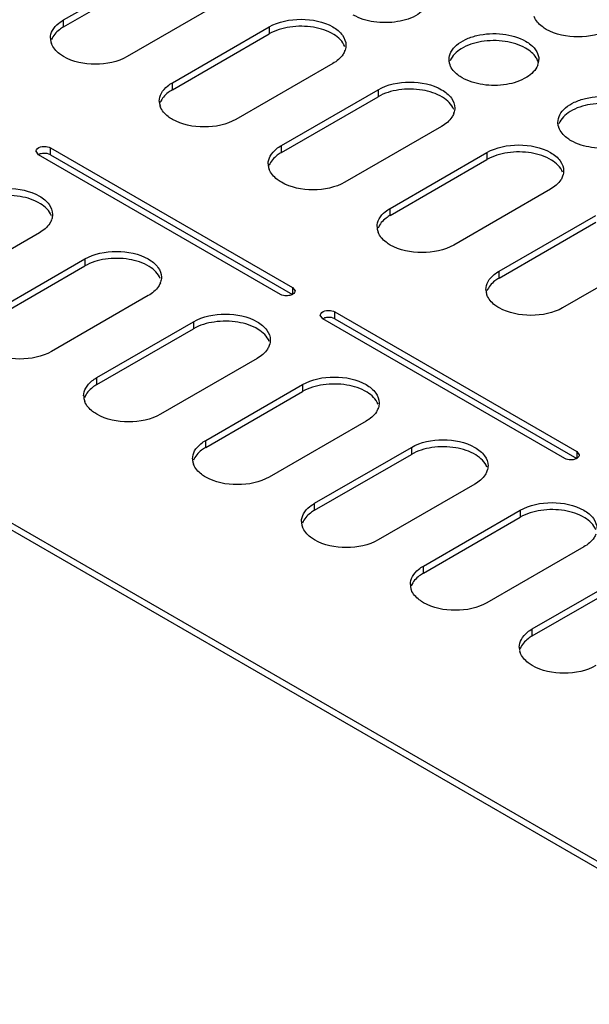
# Model space of a CAD drawing. Header units: millimetres. Extents: x 96 to 741, y 276 to 892.
# Tile 6 of 40: x 325 to 391, y 361 to 476. Entities that reach past the tile are written whole.
import ezdxf

# ---------------------------------------------------------------- set-up
doc = ezdxf.new("R2010")
doc.units = ezdxf.units.MM
doc.header["$LTSCALE"] = 75.983159
doc.layers.get('0').update_dxf_attribs({"linetype": 'CONTINUOUS'})

msp = doc.modelspace()

# ---------------------------------------------------------------- linework, layer by layer
at = {"color": 7}
for p, q in [((171.45, 505.45), (567.43, 276.84)), ((171.45, 504.64), (567.43, 276.02)), ((329.95, 476.33), (341.27, 482.86)), ((329.95, 475.51), (341.27, 482.04)), ((348.69, 478.57), (337.38, 472.04)), ((329.95, 475.51), (329.95, 476.33)), ((342.68, 468.98), (353.99, 475.51)), ((342.68, 468.16), (353.99, 474.69)), ((353.99, 475.51), (353.99, 474.69)), ((361.42, 471.22), (350.1, 464.69)), ((342.68, 468.16), (342.68, 468.98)), ((355.41, 461.63), (366.72, 468.16)), ((366.72, 468.16), (366.72, 467.34)), ((355.41, 460.81), (366.72, 467.34)), ((374.15, 463.87), (362.83, 457.34)), ((327.02, 460.55), (326.73, 460.96)), ((328.43, 461.36), (356.72, 445.03)), ((328.43, 460.55), (328.43, 461.36)), ((355.41, 460.81), (355.41, 461.63)), ((368.14, 454.28), (379.45, 460.81)), ((379.45, 460.81), (379.45, 460)), ((355.3, 444.22), (327.02, 460.55)), ((328.43, 460.55), (356.72, 444.22)), ((368.14, 453.46), (379.45, 460)), ((386.87, 456.53), (375.56, 449.99)), ((368.14, 453.46), (368.14, 454.28)), ((380.86, 446.93), (392.18, 453.46)), ((380.86, 446.12), (392.18, 452.65)), ((327.12, 451.42), (315.81, 444.89)), ((321.11, 441.83), (332.43, 448.36)), ((332.43, 448.36), (332.43, 447.54)), ((399.6, 449.18), (388.29, 442.65)), ((321.11, 441.01), (332.43, 447.54)), ((380.86, 446.12), (380.86, 446.93)), ((356.72, 445.03), (357.01, 444.63)), ((356.72, 445.03), (356.72, 444.22)), ((339.85, 444.07), (328.54, 437.54)), ((360.25, 441.36), (359.96, 441.77)), ((388.54, 425.03), (360.25, 441.36)), ((361.67, 442.18), (389.95, 425.85)), ((361.67, 441.36), (361.67, 442.18)), ((361.67, 441.36), (389.95, 425.03)), ((333.84, 434.48), (345.15, 441.01)), ((333.84, 433.66), (345.15, 440.2)), ((345.15, 441.01), (345.15, 440.2)), ((352.58, 436.73), (341.27, 430.19)), ((333.84, 433.66), (333.84, 434.48)), ((346.57, 427.13), (357.88, 433.66)), ((357.88, 433.66), (357.88, 432.85)), ((346.57, 426.32), (357.88, 432.85)), ((365.31, 429.38), (353.99, 422.85)), ((346.57, 426.32), (346.57, 427.13)), ((359.3, 419.78), (370.61, 426.32)), ((370.61, 426.32), (370.61, 425.5)), ((359.3, 418.97), (370.61, 425.5)), ((389.95, 425.85), (390.24, 425.44)), ((389.95, 425.85), (389.95, 425.03)), ((378.04, 422.03), (366.72, 415.5)), ((359.3, 418.97), (359.3, 419.78)), ((372.02, 412.44), (383.34, 418.97)), ((372.02, 411.62), (383.34, 418.15)), ((383.34, 418.97), (383.34, 418.15)), ((390.76, 414.68), (379.45, 408.15)), ((372.02, 411.62), (372.02, 412.44)), ((384.75, 405.09), (396.07, 411.62)), ((384.75, 404.27), (396.07, 410.8)), ((384.75, 404.27), (384.75, 405.09))]:
    msp.add_line(p, q, dxfattribs=at)
for centre, radius, start, end in [((330.21, 474.18), 1.79, 180.0698, 193.2579), ((330.32, 474.21), 1.91, 193.2866, 200.7339), ((361, 473.41), 1.96, 339.3201, 341.8415), ((376.93, 471.73), 1.93, 195.6524, 199.5748), ((383.6, 471.72), 1.91, 338.8851, 348.1025), ((383.59, 470.84), 1.92, 15.376, 19.4961), ((383.72, 471.7), 1.79, 348.1452, 359.8996), ((342.93, 466.84), 1.79, 180.0698, 193.2579), ((343.05, 466.86), 1.91, 193.2866, 200.7339), ((373.73, 466.06), 1.96, 339.3201, 341.8415), ((389.66, 464.38), 1.93, 195.6524, 199.5748), ((355.66, 459.49), 1.79, 180.0698, 193.2579), ((355.77, 459.51), 1.91, 193.2866, 200.7339), ((386.46, 458.72), 1.96, 339.3201, 341.8415), ((326.71, 453.61), 1.96, 339.3201, 341.8415), ((368.39, 452.14), 1.79, 180.0698, 193.2579), ((368.5, 452.17), 1.91, 193.2866, 200.7339), ((339.44, 446.26), 1.96, 339.3201, 341.8415), ((381.12, 444.79), 1.79, 180.0698, 193.2579), ((381.23, 444.82), 1.91, 193.2866, 200.7339), ((352.17, 438.92), 1.96, 339.3201, 341.8415), ((334.1, 432.34), 1.79, 180.0698, 193.2579), ((334.21, 432.37), 1.91, 193.2866, 200.7339), ((364.89, 431.57), 1.96, 339.3201, 341.8415), ((346.82, 424.99), 1.79, 180.0698, 193.2579), ((346.93, 425.02), 1.91, 193.2866, 200.7339), ((377.62, 424.22), 1.96, 339.3201, 341.8415), ((359.55, 417.64), 1.79, 180.0698, 193.2579), ((359.66, 417.67), 1.91, 193.2866, 200.7339), ((372.28, 410.29), 1.79, 180.0698, 193.2579), ((372.39, 410.32), 1.91, 193.2866, 200.7339), ((385.01, 402.95), 1.79, 180.0698, 193.2579), ((385.12, 402.97), 1.91, 193.2866, 200.7339)]:
    msp.add_arc(centre, radius, start, end, dxfattribs=at)
for points, knots in [([(372.66, 478.38), (372.43, 477.79), (371.26, 476.7), (368.93, 475.99), (366.3, 475.96), (364.55, 476.47), (363.82, 476.9)], [0, 0, 0, 0, 0.197111, 0.454661, 0.739438, 1, 1, 1, 1]), ([(328.41, 474.18), (328.41, 474.5), (328.62, 475.19), (329.1, 475.7), (329.38, 475.93)], [0, 0, 0, 0, 0.46369, 1, 1, 1, 1]), ([(353.99, 475.51), (355.1, 476.15), (357.71, 476.65), (360.32, 476.15), (361.42, 475.51)], [0, 0, 0, 0, 0.5, 1, 1, 1, 1]), ([(386.38, 475.22), (386.21, 475.32), (385.63, 475.7), (385.14, 476.26), (384.96, 476.72)], [0, 0, 0, 0, 0.282359, 1, 1, 1, 1]), ([(329.95, 475.51), (329.78, 475.41), (329.2, 475.03), (328.71, 474.48), (328.53, 474.01)], [0, 0, 0, 0, 0.282358, 1, 1, 1, 1]), ([(362.83, 473.21), (362.6, 473.81), (361.43, 474.89), (359.1, 475.6), (356.47, 475.63), (354.73, 475.12), (353.99, 474.69)], [0, 0, 0, 0, 0.19712, 0.454673, 0.739445, 1, 1, 1, 1]), ([(361.42, 475.51), (361.85, 475.26), (362.6, 474.69), (362.96, 473.77), (362.96, 473.37)], [0, 0, 0, 0, 0.550837, 1, 1, 1, 1]), ([(375.01, 471.69), (375.01, 471.99), (375.2, 472.65), (375.91, 473.46), (376.96, 474.1), (378.77, 474.71), (381.22, 474.83), (383.16, 474.3), (383.97, 473.84)], [0, 0, 0, 0, 0.087136, 0.186849, 0.304529, 0.438665, 0.730081, 1, 1, 1, 1]), ([(393.8, 475.22), (392.7, 474.59), (390.09, 474.08), (387.48, 474.59), (386.38, 475.22)], [0, 0, 0, 0, 0.5, 1, 1, 1, 1]), ([(329.95, 472.04), (329.78, 472.14), (329.2, 472.52), (328.71, 473.07), (328.53, 473.54)], [0, 0, 0, 0, 0.282359, 1, 1, 1, 1]), ([(383.97, 473.02), (383.24, 473.44), (381.5, 473.96), (378.86, 473.92), (376.54, 473.21), (375.37, 472.13), (375.14, 471.53)], [0, 0, 0, 0, 0.260617, 0.545433, 0.802971, 1, 1, 1, 1]), ([(384.57, 473.42), (384.85, 473.19), (385.32, 472.68), (385.51, 472), (385.51, 471.69)], [0, 0, 0, 0, 0.535622, 1, 1, 1, 1]), ([(362.84, 472.72), (362.78, 472.58), (362.46, 471.95), (361.89, 471.49), (361.42, 471.22)], [0, 0, 0, 0, 0.222938, 1, 1, 1, 1]), ([(385.41, 471.48), (385.35, 471.63), (385.04, 472.27), (384.45, 472.74), (383.97, 473.02)], [0, 0, 0, 0, 0.222588, 1, 1, 1, 1]), ([(337.38, 472.04), (336.27, 471.4), (333.66, 470.9), (331.05, 471.4), (329.95, 472.04)], [0, 0, 0, 0, 0.5, 1, 1, 1, 1]), ([(376.55, 469.55), (376.38, 469.65), (375.79, 470.04), (375.29, 470.61), (375.12, 471.08)], [0, 0, 0, 0, 0.282947, 1, 1, 1, 1]), ([(385.39, 471.03), (385.16, 470.44), (383.98, 469.35), (381.66, 468.64), (379.02, 468.61), (377.28, 469.13), (376.55, 469.55)], [0, 0, 0, 0, 0.197111, 0.454661, 0.739438, 1, 1, 1, 1]), ([(366.72, 468.16), (367.82, 468.8), (370.43, 469.3), (373.04, 468.8), (374.15, 468.16)], [0, 0, 0, 0, 0.5, 1, 1, 1, 1]), ([(341.14, 466.83), (341.14, 467.15), (341.34, 467.84), (341.82, 468.35), (342.11, 468.59)], [0, 0, 0, 0, 0.46369, 1, 1, 1, 1]), ([(342.68, 468.16), (342.51, 468.06), (341.93, 467.68), (341.44, 467.13), (341.26, 466.66)], [0, 0, 0, 0, 0.282358, 1, 1, 1, 1]), ([(375.56, 465.86), (375.33, 466.46), (374.15, 467.54), (371.83, 468.25), (369.2, 468.28), (367.45, 467.77), (366.72, 467.34)], [0, 0, 0, 0, 0.19712, 0.454673, 0.739445, 1, 1, 1, 1]), ([(374.15, 468.16), (374.58, 467.91), (375.33, 467.34), (375.68, 466.43), (375.68, 466.02)], [0, 0, 0, 0, 0.550837, 1, 1, 1, 1]), ([(387.74, 464.34), (387.74, 464.65), (387.92, 465.3), (388.64, 466.11), (389.69, 466.76), (391.49, 467.36), (393.95, 467.48), (395.89, 466.96), (396.7, 466.49)], [0, 0, 0, 0, 0.087136, 0.186849, 0.304529, 0.438665, 0.730081, 1, 1, 1, 1]), ([(396.7, 465.67), (395.97, 466.09), (394.23, 466.61), (391.59, 466.58), (389.27, 465.86), (388.09, 464.78), (387.86, 464.18)], [0, 0, 0, 0, 0.260617, 0.545433, 0.802971, 1, 1, 1, 1]), ([(342.68, 464.69), (342.51, 464.79), (341.93, 465.17), (341.44, 465.72), (341.26, 466.19)], [0, 0, 0, 0, 0.282359, 1, 1, 1, 1]), ([(375.56, 465.37), (375.51, 465.23), (375.19, 464.6), (374.61, 464.14), (374.15, 463.87)], [0, 0, 0, 0, 0.222938, 1, 1, 1, 1]), ([(350.1, 464.69), (349, 464.05), (346.39, 463.55), (343.78, 464.05), (342.68, 464.69)], [0, 0, 0, 0, 0.5, 1, 1, 1, 1]), ([(389.28, 462.2), (389.1, 462.3), (388.52, 462.69), (388.02, 463.26), (387.85, 463.73)], [0, 0, 0, 0, 0.282947, 1, 1, 1, 1]), ([(398.11, 463.69), (397.89, 463.09), (396.71, 462), (394.39, 461.3), (391.75, 461.26), (390.01, 461.78), (389.28, 462.2)], [0, 0, 0, 0, 0.197111, 0.454661, 0.739438, 1, 1, 1, 1]), ([(326.72, 460.96), (326.72, 461.02), (326.83, 461.34), (327.2, 461.47), (327.46, 461.51)], [0, 0, 0, 0, 0.197993, 1, 1, 1, 1]), ([(327.46, 461.51), (327.55, 461.53), (327.87, 461.55), (328.22, 461.49), (328.43, 461.36)], [0, 0, 0, 0, 0.262695, 1, 1, 1, 1]), ([(353.87, 459.49), (353.87, 459.8), (354.07, 460.49), (354.55, 461.01), (354.84, 461.24)], [0, 0, 0, 0, 0.46369, 1, 1, 1, 1]), ([(355.41, 460.81), (355.24, 460.71), (354.66, 460.34), (354.17, 459.78), (353.99, 459.31)], [0, 0, 0, 0, 0.282358, 1, 1, 1, 1]), ([(379.45, 460.81), (380.55, 461.45), (383.16, 461.95), (385.77, 461.45), (386.87, 460.81)], [0, 0, 0, 0, 0.5, 1, 1, 1, 1]), ([(388.29, 458.51), (388.06, 459.11), (386.88, 460.19), (384.56, 460.9), (381.92, 460.93), (380.18, 460.42), (379.45, 460)], [0, 0, 0, 0, 0.19712, 0.454673, 0.739445, 1, 1, 1, 1]), ([(386.87, 460.81), (387.31, 460.56), (388.05, 459.99), (388.41, 459.08), (388.41, 458.67)], [0, 0, 0, 0, 0.550837, 1, 1, 1, 1]), ([(328.43, 460.55), (328.37, 460.58), (328.06, 460.71), (327.72, 460.74), (327.47, 460.7)], [0, 0, 0, 0, 0.22875, 1, 1, 1, 1]), ([(355.41, 457.34), (355.24, 457.44), (354.66, 457.82), (354.17, 458.37), (353.99, 458.84)], [0, 0, 0, 0, 0.282359, 1, 1, 1, 1]), ([(362.83, 457.34), (361.73, 456.71), (359.12, 456.2), (356.51, 456.71), (355.41, 457.34)], [0, 0, 0, 0, 0.5, 1, 1, 1, 1]), ([(388.29, 458.02), (388.24, 457.88), (387.91, 457.26), (387.34, 456.8), (386.87, 456.53)], [0, 0, 0, 0, 0.222938, 1, 1, 1, 1]), ([(319.7, 455.71), (320.8, 456.35), (323.41, 456.85), (326.02, 456.35), (327.12, 455.71)], [0, 0, 0, 0, 0.5, 1, 1, 1, 1]), ([(328.54, 453.41), (328.31, 454.01), (327.13, 455.09), (324.81, 455.8), (322.17, 455.83), (320.43, 455.32), (319.7, 454.89)], [0, 0, 0, 0, 0.19712, 0.454673, 0.739445, 1, 1, 1, 1]), ([(327.12, 455.71), (327.56, 455.46), (328.3, 454.89), (328.66, 453.97), (328.66, 453.57)], [0, 0, 0, 0, 0.550837, 1, 1, 1, 1]), ([(366.6, 452.14), (366.6, 452.45), (366.8, 453.14), (367.28, 453.66), (367.56, 453.89)], [0, 0, 0, 0, 0.46369, 1, 1, 1, 1]), ([(328.54, 452.92), (328.49, 452.78), (328.16, 452.15), (327.59, 451.69), (327.12, 451.42)], [0, 0, 0, 0, 0.222938, 1, 1, 1, 1]), ([(368.14, 453.46), (367.97, 453.37), (367.39, 452.99), (366.89, 452.43), (366.72, 451.97)], [0, 0, 0, 0, 0.282358, 1, 1, 1, 1]), ([(368.14, 449.99), (367.97, 450.09), (367.39, 450.47), (366.89, 451.03), (366.72, 451.49)], [0, 0, 0, 0, 0.282359, 1, 1, 1, 1]), ([(332.43, 448.36), (333.53, 449), (336.14, 449.5), (338.75, 449), (339.85, 448.36)], [0, 0, 0, 0, 0.5, 1, 1, 1, 1]), ([(375.56, 449.99), (374.46, 449.36), (371.85, 448.85), (369.24, 449.36), (368.14, 449.99)], [0, 0, 0, 0, 0.5, 1, 1, 1, 1]), ([(341.26, 446.06), (341.03, 446.66), (339.86, 447.74), (337.54, 448.45), (334.9, 448.48), (333.16, 447.97), (332.43, 447.54)], [0, 0, 0, 0, 0.19712, 0.454673, 0.739445, 1, 1, 1, 1]), ([(339.85, 448.36), (340.29, 448.11), (341.03, 447.54), (341.39, 446.63), (341.39, 446.22)], [0, 0, 0, 0, 0.550837, 1, 1, 1, 1]), ([(379.33, 444.79), (379.33, 445.11), (379.53, 445.8), (380.01, 446.31), (380.29, 446.54)], [0, 0, 0, 0, 0.46369, 1, 1, 1, 1]), ([(380.86, 446.12), (380.69, 446.02), (380.12, 445.64), (379.62, 445.08), (379.45, 444.62)], [0, 0, 0, 0, 0.282358, 1, 1, 1, 1]), ([(341.27, 445.57), (341.21, 445.43), (340.89, 444.8), (340.32, 444.34), (339.85, 444.07)], [0, 0, 0, 0, 0.222938, 1, 1, 1, 1]), ([(357.01, 444.63), (357.01, 444.59), (356.98, 444.41), (356.83, 444.28), (356.72, 444.22)], [0, 0, 0, 0, 0.220834, 1, 1, 1, 1]), ([(356.27, 444.07), (356.19, 444.06), (355.86, 444.03), (355.51, 444.1), (355.3, 444.22)], [0, 0, 0, 0, 0.262695, 1, 1, 1, 1]), ([(380.86, 442.65), (380.69, 442.74), (380.12, 443.12), (379.62, 443.68), (379.45, 444.14)], [0, 0, 0, 0, 0.282359, 1, 1, 1, 1]), ([(359.96, 441.77), (359.96, 441.83), (360.06, 442.16), (360.44, 442.28), (360.69, 442.32)], [0, 0, 0, 0, 0.197993, 1, 1, 1, 1]), ([(360.69, 442.32), (360.78, 442.34), (361.11, 442.36), (361.45, 442.3), (361.67, 442.18)], [0, 0, 0, 0, 0.262695, 1, 1, 1, 1]), ([(388.29, 442.65), (387.19, 442.01), (384.58, 441.51), (381.97, 442.01), (380.86, 442.65)], [0, 0, 0, 0, 0.5, 1, 1, 1, 1]), ([(345.15, 441.01), (346.26, 441.65), (348.87, 442.15), (351.48, 441.65), (352.58, 441.01)], [0, 0, 0, 0, 0.5, 1, 1, 1, 1]), ([(361.67, 441.36), (361.6, 441.4), (361.3, 441.53), (360.95, 441.55), (360.7, 441.51)], [0, 0, 0, 0, 0.22875, 1, 1, 1, 1]), ([(353.99, 438.71), (353.76, 439.31), (352.59, 440.39), (350.27, 441.1), (347.63, 441.13), (345.89, 440.62), (345.15, 440.2)], [0, 0, 0, 0, 0.19712, 0.454673, 0.739445, 1, 1, 1, 1]), ([(352.58, 441.01), (353.01, 440.76), (353.76, 440.19), (354.12, 439.28), (354.12, 438.87)], [0, 0, 0, 0, 0.550837, 1, 1, 1, 1]), ([(354, 438.22), (353.94, 438.08), (353.62, 437.46), (353.05, 437), (352.58, 436.73)], [0, 0, 0, 0, 0.222938, 1, 1, 1, 1]), ([(328.54, 437.54), (327.44, 436.91), (324.83, 436.4), (322.21, 436.91), (321.11, 437.54)], [0, 0, 0, 0, 0.5, 1, 1, 1, 1]), ([(357.88, 433.66), (358.98, 434.3), (361.6, 434.8), (364.21, 434.3), (365.31, 433.66)], [0, 0, 0, 0, 0.5, 1, 1, 1, 1]), ([(332.3, 432.34), (332.3, 432.65), (332.51, 433.34), (332.99, 433.86), (333.27, 434.09)], [0, 0, 0, 0, 0.46369, 1, 1, 1, 1]), ([(333.84, 433.66), (333.67, 433.57), (333.09, 433.19), (332.6, 432.63), (332.42, 432.17)], [0, 0, 0, 0, 0.282358, 1, 1, 1, 1]), ([(366.72, 431.36), (366.49, 431.96), (365.32, 433.04), (362.99, 433.75), (360.36, 433.79), (358.61, 433.27), (357.88, 432.85)], [0, 0, 0, 0, 0.19712, 0.454673, 0.739445, 1, 1, 1, 1]), ([(365.31, 433.66), (365.74, 433.41), (366.49, 432.84), (366.84, 431.93), (366.84, 431.52)], [0, 0, 0, 0, 0.550837, 1, 1, 1, 1]), ([(333.84, 430.19), (333.67, 430.29), (333.09, 430.67), (332.6, 431.23), (332.42, 431.69)], [0, 0, 0, 0, 0.282359, 1, 1, 1, 1]), ([(366.72, 430.88), (366.67, 430.73), (366.35, 430.11), (365.78, 429.65), (365.31, 429.38)], [0, 0, 0, 0, 0.222938, 1, 1, 1, 1]), ([(341.27, 430.19), (340.16, 429.56), (337.55, 429.06), (334.94, 429.56), (333.84, 430.19)], [0, 0, 0, 0, 0.5, 1, 1, 1, 1]), ([(345.03, 424.99), (345.03, 425.31), (345.23, 426), (345.71, 426.51), (346, 426.74)], [0, 0, 0, 0, 0.46369, 1, 1, 1, 1]), ([(346.57, 426.32), (346.4, 426.22), (345.82, 425.84), (345.33, 425.28), (345.15, 424.82)], [0, 0, 0, 0, 0.282358, 1, 1, 1, 1]), ([(370.61, 426.32), (371.71, 426.95), (374.32, 427.46), (376.93, 426.95), (378.04, 426.32)], [0, 0, 0, 0, 0.5, 1, 1, 1, 1]), ([(379.45, 424.02), (379.22, 424.61), (378.04, 425.7), (375.72, 426.4), (373.09, 426.44), (371.34, 425.92), (370.61, 425.5)], [0, 0, 0, 0, 0.19712, 0.454673, 0.739445, 1, 1, 1, 1]), ([(378.04, 426.32), (378.47, 426.07), (379.22, 425.49), (379.57, 424.58), (379.57, 424.17)], [0, 0, 0, 0, 0.550837, 1, 1, 1, 1]), ([(389.51, 424.88), (389.42, 424.87), (389.09, 424.84), (388.75, 424.91), (388.54, 425.03)], [0, 0, 0, 0, 0.262695, 1, 1, 1, 1]), ([(390.24, 425.44), (390.24, 425.4), (390.21, 425.23), (390.07, 425.1), (389.95, 425.03)], [0, 0, 0, 0, 0.220834, 1, 1, 1, 1]), ([(346.57, 422.85), (346.4, 422.94), (345.82, 423.32), (345.33, 423.88), (345.15, 424.34)], [0, 0, 0, 0, 0.282359, 1, 1, 1, 1]), ([(353.99, 422.85), (352.89, 422.21), (350.28, 421.71), (347.67, 422.21), (346.57, 422.85)], [0, 0, 0, 0, 0.5, 1, 1, 1, 1]), ([(379.45, 423.53), (379.4, 423.38), (379.08, 422.76), (378.5, 422.3), (378.04, 422.03)], [0, 0, 0, 0, 0.222938, 1, 1, 1, 1]), ([(357.76, 417.64), (357.76, 417.96), (357.96, 418.65), (358.44, 419.16), (358.73, 419.39)], [0, 0, 0, 0, 0.46369, 1, 1, 1, 1]), ([(383.34, 418.97), (384.44, 419.6), (387.05, 420.11), (389.66, 419.6), (390.76, 418.97)], [0, 0, 0, 0, 0.5, 1, 1, 1, 1]), ([(359.3, 418.97), (359.13, 418.87), (358.55, 418.49), (358.06, 417.94), (357.88, 417.47)], [0, 0, 0, 0, 0.282358, 1, 1, 1, 1]), ([(392.18, 416.67), (391.95, 417.26), (390.77, 418.35), (388.45, 419.06), (385.81, 419.09), (384.07, 418.57), (383.34, 418.15)], [0, 0, 0, 0, 0.19712, 0.454673, 0.739445, 1, 1, 1, 1]), ([(390.76, 418.97), (391.2, 418.72), (391.94, 418.15), (392.3, 417.23), (392.3, 416.82)], [0, 0, 0, 0, 0.550837, 1, 1, 1, 1]), ([(359.3, 415.5), (359.13, 415.6), (358.55, 415.97), (358.06, 416.53), (357.88, 417)], [0, 0, 0, 0, 0.282359, 1, 1, 1, 1]), ([(392.18, 416.18), (392.13, 416.03), (391.8, 415.41), (391.23, 414.95), (390.76, 414.68)], [0, 0, 0, 0, 0.222938, 1, 1, 1, 1]), ([(366.72, 415.5), (365.62, 414.86), (363.01, 414.36), (360.4, 414.86), (359.3, 415.5)], [0, 0, 0, 0, 0.5, 1, 1, 1, 1]), ([(370.49, 410.29), (370.49, 410.61), (370.69, 411.3), (371.17, 411.81), (371.45, 412.04)], [0, 0, 0, 0, 0.46369, 1, 1, 1, 1]), ([(372.02, 411.62), (371.86, 411.52), (371.28, 411.14), (370.78, 410.59), (370.61, 410.12)], [0, 0, 0, 0, 0.282358, 1, 1, 1, 1]), ([(372.02, 408.15), (371.86, 408.25), (371.28, 408.63), (370.78, 409.18), (370.61, 409.65)], [0, 0, 0, 0, 0.282359, 1, 1, 1, 1]), ([(379.45, 408.15), (378.35, 407.51), (375.74, 407.01), (373.13, 407.51), (372.02, 408.15)], [0, 0, 0, 0, 0.5, 1, 1, 1, 1]), ([(383.22, 402.94), (383.22, 403.26), (383.42, 403.95), (383.9, 404.46), (384.18, 404.7)], [0, 0, 0, 0, 0.46369, 1, 1, 1, 1]), ([(384.75, 404.27), (384.58, 404.17), (384.01, 403.79), (383.51, 403.24), (383.34, 402.77)], [0, 0, 0, 0, 0.282358, 1, 1, 1, 1]), ([(384.75, 400.8), (384.58, 400.9), (384.01, 401.28), (383.51, 401.83), (383.34, 402.3)], [0, 0, 0, 0, 0.282359, 1, 1, 1, 1]), ([(392.18, 400.8), (391.08, 400.16), (388.47, 399.66), (385.85, 400.16), (384.75, 400.8)], [0, 0, 0, 0, 0.5, 1, 1, 1, 1])]:
    msp.add_open_spline(points, degree=3, knots=knots, dxfattribs=at)
for points in [[(329.38, 475.93), (329.56, 476.08), (329.75, 476.21), (329.95, 476.33)], [(383.97, 473.84), (384.19, 473.71), (384.39, 473.58), (384.57, 473.42)], [(362.96, 473.37), (362.96, 473.18), (362.92, 472.98), (362.86, 472.8)], [(375.08, 471.21), (375.04, 471.37), (375.01, 471.53), (375.01, 471.69)], [(342.11, 468.59), (342.29, 468.73), (342.48, 468.86), (342.68, 468.98)], [(375.68, 466.02), (375.68, 465.83), (375.65, 465.63), (375.59, 465.45)], [(387.81, 463.86), (387.76, 464.02), (387.74, 464.18), (387.74, 464.34)], [(354.84, 461.24), (355.02, 461.38), (355.21, 461.51), (355.41, 461.63)], [(327.47, 460.7), (327.31, 460.67), (327.15, 460.63), (327.02, 460.55)], [(388.41, 458.67), (388.41, 458.48), (388.38, 458.29), (388.32, 458.11)], [(367.56, 453.89), (367.74, 454.04), (367.94, 454.17), (368.14, 454.28)], [(328.66, 453.57), (328.66, 453.38), (328.63, 453.18), (328.57, 453)], [(380.29, 446.54), (380.47, 446.69), (380.66, 446.82), (380.86, 446.93)], [(341.39, 446.22), (341.39, 446.03), (341.36, 445.83), (341.3, 445.65)], [(356.72, 444.22), (356.58, 444.14), (356.43, 444.09), (356.27, 444.07)], [(360.7, 441.51), (360.55, 441.49), (360.39, 441.44), (360.25, 441.36)], [(354.12, 438.87), (354.12, 438.68), (354.08, 438.49), (354.03, 438.31)], [(333.27, 434.09), (333.45, 434.24), (333.64, 434.37), (333.84, 434.48)], [(366.84, 431.52), (366.84, 431.33), (366.81, 431.14), (366.75, 430.96)], [(346, 426.74), (346.18, 426.89), (346.37, 427.02), (346.57, 427.13)], [(389.95, 425.03), (389.82, 424.95), (389.66, 424.91), (389.51, 424.88)], [(379.57, 424.17), (379.57, 423.98), (379.54, 423.79), (379.48, 423.61)], [(358.73, 419.39), (358.9, 419.54), (359.1, 419.67), (359.3, 419.78)], [(371.45, 412.04), (371.63, 412.19), (371.83, 412.32), (372.02, 412.44)], [(384.18, 404.7), (384.36, 404.84), (384.55, 404.97), (384.75, 405.09)]]:
    msp.add_open_spline(points, degree=3, dxfattribs=at)

doc.saveas('drawing.dxf')
